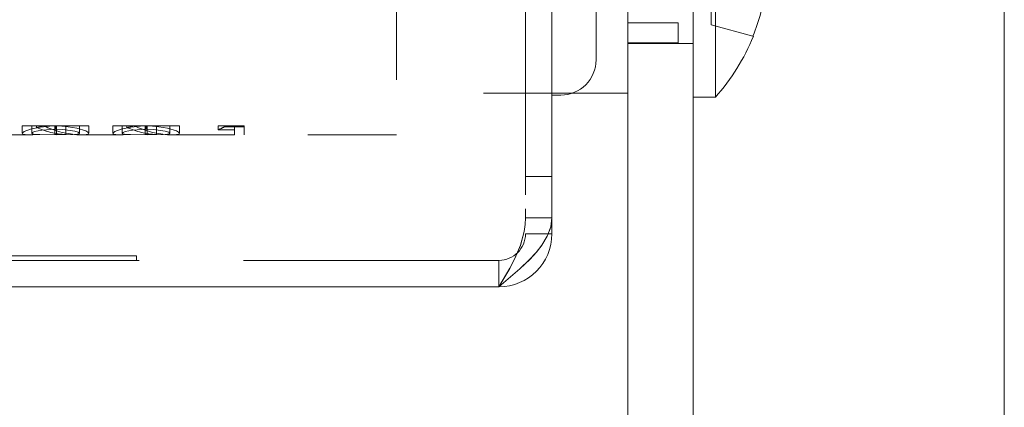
# Model space of a CAD drawing. Extents: x 5.1 to 61.7, y -5.9 to 61.5.
# Tile 8 of 23: x 38.783 to 39.897, y 12.662 to 13.101. Entities that reach past the tile are written whole.
import ezdxf

# ---------------------------------------------------------------- set-up
doc = ezdxf.new("R2010")
doc.units = 0
doc.header["$MEASUREMENT"] = 0
doc.linetypes.add('DASHED', pattern=[15, 12, -3])

msp = doc.modelspace()

# ---------------------------------------------------------------- linework, layer by layer
at = {"color": 7, "lineweight": 13}
for p, q in [((39.8971, -5.8883), (39.8971, 27.8882)), ((39.3853, 27.6502), (39.3853, 12.8766)), ((39.4353, 13.0554), (39.4353, 27.1254)), ((39.4713, 13.0174), (39.4713, 13.2154)), ((39.4713, 13.0263), (39.4713, 13.1734)), ((39.5453, 13.0263), (39.5453, 13.1734)), ((39.5703, 13.1734), (39.5703, 13.0129)), ((39.6127, 13.0821), (39.6133, 13.082)), ((39.4713, 13.0263), (39.4713, 13.0051)), ((39.5453, 13.0051), (39.5453, 13.0263)), ((39.3853, 13.0154), (39.3953, 13.0154)), ((39.3853, 13.0154), (39.3953, 13.0154)), ((39.4713, 13.0174), (39.4078, 13.0174)), ((39.5703, 13.0129), (39.5453, 13.0129)), ((39.4713, 12.9597), (39.4713, 13.0051)), ((39.5453, 12.9597), (39.5453, 13.0051)), ((39.4713, 12.9385), (39.4713, 12.9597)), ((39.5453, 12.9597), (39.5453, 12.9385)), ((39.4713, 12.3234), (39.4713, 12.9385)), ((39.5453, 12.3234), (39.5453, 12.9385)), ((39.3853, 12.8766), (39.3853, 12.8583)), ((39.3812, 12.8583), (39.3853, 12.8583)), ((37.8552, 12.7984), (39.3254, 12.7984))]:
    msp.add_line(p, q, dxfattribs=at)
at = {"color": 7, "linetype": 'DASHED', "lineweight": 13, "ltscale": 0.03937}
for p, q in [((39.3554, 27.6502), (39.3554, 12.8766)), ((39.3853, 13.0154), (39.3853, 27.1654)), ((37.8552, 12.8283), (39.3254, 12.8283)), ((38.9152, 12.8333), (37.9152, 12.8333)), ((38.9152, 12.8283), (37.9152, 12.8283))]:
    msp.add_line(p, q, dxfattribs=at)
at = {"color": 7, "linetype": 'DASHED', "lineweight": 13, "ltscale": 0.015875}
msp.add_line((39.4353, 13.6904), (39.4353, 13.0554), dxfattribs=at)
at = {"color": 7, "linetype": 'DASHED', "lineweight": 13, "ltscale": 0.01425}
msp.add_line((39.3853, 13.0154), (39.3853, 13.5854), dxfattribs=at)
at = {"color": 7, "linetype": 'DASHED', "lineweight": 13, "ltscale": 0.01015}
msp.add_line((39.2093, 13.3764), (39.2093, 12.9704), dxfattribs=at)
at = {"color": 7, "linetype": 'DASHED', "lineweight": 13, "ltscale": 0.008025}
msp.add_line((39.5453, 13.3339), (39.5453, 13.0129), dxfattribs=at)
at = {"color": 7, "linetype": 'DASHED', "lineweight": 13, "ltscale": 0.003816}
msp.add_line((39.5283, 13.2497), (39.5283, 13.0971), dxfattribs=at)
at = {"color": 7, "linetype": 'DASHED', "lineweight": 13, "ltscale": 0.009002}
msp.add_line((39.3554, 13.2184), (39.3554, 12.8583), dxfattribs=at)
at = {"color": 7, "linetype": 'DASHED', "lineweight": 13, "ltscale": 0.008545}
msp.add_line((39.3853, 13.2184), (39.3853, 12.8766), dxfattribs=at)
at = {"color": 7, "linetype": 'DASHED', "lineweight": 13, "ltscale": 0.004012}
msp.add_line((39.5703, 13.1734), (39.5703, 13.0129), dxfattribs=at)
at = {"color": 7, "linetype": 'DASHED', "lineweight": 13, "ltscale": 0.001459}
msp.add_line((39.5653, 13.1532), (39.5653, 13.0949), dxfattribs=at)
at = {"color": 7, "linetype": 'DASHED', "lineweight": 13, "ltscale": 0.001425}
for p, q in [((39.5283, 13.0971), (39.4713, 13.0971)), ((39.5283, 13.0971), (39.4713, 13.0971)), ((39.5283, 13.0744), (39.4713, 13.0744))]:
    msp.add_line(p, q, dxfattribs=at)
at = {"color": 7, "linetype": 'DASHED', "lineweight": 13, "ltscale": 0.000567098}
msp.add_line((39.5283, 13.0744), (39.5283, 13.0971), dxfattribs=at)
at = {"color": 7, "linetype": 'DASHED', "lineweight": 13, "ltscale": 0.001229}
msp.add_line((39.5653, 13.0949), (39.6127, 13.0821), dxfattribs=at)
at = {"color": 7, "linetype": 'DASHED', "lineweight": 13, "ltscale": 0.00185}
msp.add_line((39.5453, 13.0739), (39.4713, 13.0739), dxfattribs=at)
at = {"color": 7, "linetype": 'DASHED', "lineweight": 13, "ltscale": 0.004963}
msp.add_line((39.4078, 13.0174), (39.2093, 13.0174), dxfattribs=at)
at = {"color": 7, "linetype": 'DASHED', "lineweight": 13, "ltscale": 0.000250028}
msp.add_line((39.3853, 13.0154), (39.3953, 13.0154), dxfattribs=at)
at = {"color": 7, "linetype": 'DASHED', "lineweight": 13, "ltscale": 0.000875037}
for p, q in [((38.786, 12.9804), (38.821, 12.9804)), ((38.8884, 12.9804), (38.9234, 12.9804))]:
    msp.add_line(p, q, dxfattribs=at)
at = {"color": 7, "linetype": 'DASHED', "lineweight": 13, "ltscale": 0.000207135}
for p, q in [((38.786, 12.9804), (38.786, 12.9721)), ((38.8884, 12.9804), (38.8884, 12.9721))]:
    msp.add_line(p, q, dxfattribs=at)
at = {"color": 7, "linetype": 'DASHED', "lineweight": 13, "ltscale": 0.000205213}
for p, q in [((38.7968, 12.9804), (38.7968, 12.9722)), ((38.8506, 12.9804), (38.8506, 12.9722)), ((38.8992, 12.9804), (38.8992, 12.9722)), ((38.9531, 12.9804), (38.9531, 12.9722))]:
    msp.add_line(p, q, dxfattribs=at)
at = {"color": 7, "linetype": 'DASHED', "lineweight": 13, "ltscale": 0.000214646}
for p, q in [((38.8104, 12.9804), (38.802, 12.9786)), ((38.9128, 12.9804), (38.9045, 12.9786))]:
    msp.add_line(p, q, dxfattribs=at)
at = {"color": 7, "linetype": 'DASHED', "lineweight": 13, "ltscale": 4.51756e-05}
for p, q in [((38.802, 12.9804), (38.802, 12.9786)), ((38.9045, 12.9804), (38.9045, 12.9786))]:
    msp.add_line(p, q, dxfattribs=at)
at = {"color": 7, "linetype": 'DASHED', "lineweight": 13, "ltscale": 0.000157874}
for p, q in [((38.821, 12.9804), (38.8273, 12.9804)), ((38.9234, 12.9804), (38.9298, 12.9804))]:
    msp.add_line(p, q, dxfattribs=at)
at = {"color": 7, "linetype": 'DASHED', "lineweight": 13, "ltscale": 0.000244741}
for p, q in [((38.8227, 12.9804), (38.8227, 12.9706)), ((38.9252, 12.9804), (38.9252, 12.9706))]:
    msp.add_line(p, q, dxfattribs=at)
at = {"color": 7, "linetype": 'DASHED', "lineweight": 13, "ltscale": 8.86692e-05}
for p, q in [((38.8236, 12.9804), (38.8236, 12.9769)), ((38.9261, 12.9804), (38.9261, 12.9769))]:
    msp.add_line(p, q, dxfattribs=at)
at = {"color": 7, "linetype": 'DASHED', "lineweight": 13, "ltscale": 0.000249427}
for p, q in [((38.8247, 12.9804), (38.8247, 12.9704)), ((38.9272, 12.9804), (38.9272, 12.9704))]:
    msp.add_line(p, q, dxfattribs=at)
at = {"color": 7, "linetype": 'DASHED', "lineweight": 13, "ltscale": 0.000851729}
for p, q in [((38.8273, 12.9804), (38.8614, 12.9804)), ((38.9298, 12.9804), (38.9638, 12.9804))]:
    msp.add_line(p, q, dxfattribs=at)
at = {"color": 7, "linetype": 'DASHED', "lineweight": 13, "ltscale": 0.000245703}
for p, q in [((38.8354, 12.9804), (38.8354, 12.9706)), ((38.9378, 12.9804), (38.9378, 12.9706))]:
    msp.add_line(p, q, dxfattribs=at)
at = {"color": 7, "linetype": 'DASHED', "lineweight": 13, "ltscale": 0.000207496}
for p, q in [((38.8614, 12.9804), (38.8614, 12.9721)), ((38.9638, 12.9804), (38.9638, 12.9721))]:
    msp.add_line(p, q, dxfattribs=at)
at = {"color": 7, "linetype": 'DASHED', "lineweight": 13, "ltscale": 0.000107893}
for p, q in [((39.0078, 12.9804), (39.0078, 12.9761)), ((39.0263, 12.9804), (39.0263, 12.9761))]:
    msp.add_line(p, q, dxfattribs=at)
at = {"color": 7, "linetype": 'DASHED', "lineweight": 13, "ltscale": 0.000176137}
msp.add_line((39.0078, 12.9804), (39.0149, 12.9804), dxfattribs=at)
at = {"color": 7, "linetype": 'DASHED', "lineweight": 13, "ltscale": 2.33087e-05}
for p, q in [((39.0149, 12.9804), (39.0149, 12.9795)), ((39.0371, 12.9804), (39.0371, 12.9795))]:
    msp.add_line(p, q, dxfattribs=at)
at = {"color": 7, "linetype": 'DASHED', "lineweight": 13, "ltscale": 0.000554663}
for p, q in [((39.0149, 12.9804), (39.0371, 12.9804)), ((39.0149, 12.9795), (39.0371, 12.9795))]:
    msp.add_line(p, q, dxfattribs=at)
at = {"color": 7, "linetype": 'DASHED', "lineweight": 13, "ltscale": 0.000269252}
msp.add_line((39.0371, 12.9795), (39.0263, 12.9795), dxfattribs=at)
at = {"color": 7, "linetype": 'DASHED', "lineweight": 13, "ltscale": 0.000226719}
msp.add_line((39.0371, 12.9704), (39.0371, 12.9795), dxfattribs=at)
at = {"color": 7, "linetype": 'DASHED', "lineweight": 13, "ltscale": 0.004189}
msp.add_line((38.7978, 12.9704), (38.6303, 12.9704), dxfattribs=at)
at = {"color": 7, "linetype": 'DASHED', "lineweight": 13, "ltscale": 0.00062359}
msp.add_line((38.8227, 12.9706), (38.7978, 12.9704), dxfattribs=at)
at = {"color": 7, "linetype": 'DASHED', "lineweight": 13, "ltscale": 0.00031551}
for p, q in [((38.8354, 12.9706), (38.8227, 12.9706)), ((38.9378, 12.9706), (38.9252, 12.9706))]:
    msp.add_line(p, q, dxfattribs=at)
at = {"color": 7, "linetype": 'DASHED', "lineweight": 13, "ltscale": 0.001175}
msp.add_line((38.9003, 12.9704), (38.8532, 12.9704), dxfattribs=at)
at = {"color": 7, "linetype": 'DASHED', "lineweight": 13, "ltscale": 0.00062365}
msp.add_line((38.9252, 12.9706), (38.9003, 12.9704), dxfattribs=at)
at = {"color": 7, "linetype": 'DASHED', "lineweight": 13, "ltscale": 0.001765}
msp.add_line((39.0263, 12.9704), (38.9557, 12.9704), dxfattribs=at)
at = {"color": 7, "linetype": 'DASHED', "lineweight": 13, "ltscale": 0.000461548}
msp.add_line((39.0263, 12.9761), (39.0078, 12.9761), dxfattribs=at)
at = {"color": 7, "linetype": 'DASHED', "lineweight": 13, "ltscale": 0.000142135}
msp.add_line((39.0263, 12.9761), (39.0263, 12.9704), dxfattribs=at)
at = {"color": 7, "linetype": 'DASHED', "lineweight": 13, "ltscale": 0.004305}
msp.add_line((39.2093, 12.9704), (39.0371, 12.9704), dxfattribs=at)
at = {"color": 7, "linetype": 'DASHED', "lineweight": 13, "ltscale": 0.00074744}
for p, q in [((39.3554, 12.9234), (39.3853, 12.9234)), ((39.3853, 12.8766), (39.3554, 12.8766)), ((39.3853, 12.8766), (39.3554, 12.8766)), ((39.3554, 12.8583), (39.3853, 12.8583))]:
    msp.add_line(p, q, dxfattribs=at)
at = {"color": 7, "linetype": 'DASHED', "lineweight": 13, "ltscale": 0.000647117}
msp.add_line((39.3554, 12.8583), (39.3812, 12.8583), dxfattribs=at)
at = {"color": 7, "linetype": 'DASHED', "lineweight": 13, "ltscale": 0.000124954}
msp.add_line((38.9152, 12.8333), (38.9152, 12.8283), dxfattribs=at)
at = {"color": 7, "linetype": 'DASHED', "lineweight": 13, "ltscale": 0.000747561}
msp.add_line((39.3254, 12.8283), (39.3254, 12.7984), dxfattribs=at)
msp.add_line((39.3254, 12.8283), (39.3254, 12.7984), dxfattribs=at)
at = {"color": 7, "linetype": 'DASHED', "lineweight": 13, "ltscale": 0.03937}
for points in [[(38.786, 12.9721), (38.7881, 12.9742), (38.7955, 12.9769), (38.8062, 12.9791), (38.821, 12.9804)], [(38.8273, 12.9804), (38.8381, 12.9796), (38.8479, 12.978), (38.858, 12.9748), (38.8603, 12.9735), (38.8614, 12.9721)], [(38.8884, 12.9721), (38.8906, 12.9742), (38.898, 12.9769), (38.9087, 12.9791), (38.9234, 12.9804)], [(38.9298, 12.9804), (38.9405, 12.9796), (38.9504, 12.978), (38.9604, 12.9748), (38.9628, 12.9735), (38.9638, 12.9721)], [(38.7978, 12.9704), (38.7894, 12.9707), (38.787, 12.9712), (38.7863, 12.9716), (38.786, 12.9721)], [(38.8236, 12.9769), (38.8083, 12.9758), (38.7998, 12.974), (38.7976, 12.9731), (38.7968, 12.9722)], [(38.7968, 12.9722), (38.7975, 12.9715), (38.801, 12.9709), (38.806, 12.9706), (38.8247, 12.9704)], [(38.8506, 12.9722), (38.8494, 12.9733), (38.8454, 12.9746), (38.8321, 12.9766), (38.8236, 12.9769)], [(38.8247, 12.9704), (38.8432, 12.9706), (38.8481, 12.9711), (38.85, 12.9715), (38.8506, 12.9722)], [(38.8614, 12.9721), (38.861, 12.9715), (38.8603, 12.9711), (38.8582, 12.9707), (38.8532, 12.9704)], [(38.9003, 12.9704), (38.8918, 12.9707), (38.8894, 12.9712), (38.8888, 12.9716), (38.8884, 12.9721)], [(38.9261, 12.9769), (38.9108, 12.9758), (38.9023, 12.974), (38.9001, 12.9731), (38.8992, 12.9722)], [(38.8992, 12.9722), (38.8999, 12.9715), (38.9035, 12.9709), (38.9084, 12.9706), (38.9272, 12.9704)], [(38.9531, 12.9722), (38.9518, 12.9733), (38.9478, 12.9746), (38.9346, 12.9766), (38.9261, 12.9769)], [(38.9272, 12.9704), (38.9456, 12.9706), (38.9505, 12.9711), (38.9524, 12.9715), (38.9531, 12.9722)], [(38.9638, 12.9721), (38.9634, 12.9715), (38.9628, 12.9711), (38.9606, 12.9707), (38.9557, 12.9704)], [(39.3554, 12.8766), (39.355, 12.8687), (39.3538, 12.8608), (39.3496, 12.8451), (39.343, 12.8298), (39.3375, 12.8193), (39.3254, 12.7984)], [(39.3254, 12.7984), (39.3375, 12.8191), (39.343, 12.8296), (39.3497, 12.8455), (39.3539, 12.861), (39.355, 12.8688), (39.3554, 12.8766)], [(39.3254, 12.7984), (39.3491, 12.8187), (39.3602, 12.8293), (39.3677, 12.8375), (39.3742, 12.8458), (39.3801, 12.8558), (39.3839, 12.8661), (39.3853, 12.8766)]]:
    msp.add_lwpolyline(points, dxfattribs=at)
at = {"color": 7, "lineweight": 13}
msp.add_lwpolyline([(39.3853, 12.8766), (39.3839, 12.866), (39.38, 12.8556), (39.3739, 12.8455), (39.3675, 12.8372), (39.36, 12.8291), (39.349, 12.8186), (39.3254, 12.7984)], dxfattribs=at)
at = {"color": 7, "linetype": 'DASHED', "lineweight": 13, "ltscale": 0.03937}
for centre, radius, start, end in [((39.3858, 13.1731), 0.2445, 338.1531, 351.3906), ((39.3953, 13.0554), 0.04, 270.0008, 359.9991), ((38.8417, 13.0701), 0.0997, 246.542, 266.3653), ((38.8546, 13.071), 0.1006, 244.1498, 265.9967), ((38.9441, 13.0701), 0.0997, 246.542, 266.3653), ((38.957, 13.071), 0.1006, 244.1498, 265.9967), ((38.9761, 13.0511), 0.0814, 292.9414, 298.4423), ((38.8535, 13.0585), 0.0881, 266.1065, 269.8103), ((38.956, 13.0585), 0.0881, 266.1065, 269.8103), ((39.3254, 12.8583), 0.03, 270, 360)]:
    msp.add_arc(centre, radius, start, end, dxfattribs=at)
at = {"color": 7, "lineweight": 13}
for centre, radius, start, end in [((39.3858, 13.1731), 0.2445, 338.1533, 351.3918), ((39.3896, 13.1734), 0.2416, 318.3801, 337.767), ((39.3953, 13.0554), 0.04, 270.0015, 359.9985), ((39.3953, 13.0554), 0.04, 270, 0), ((39.3254, 12.8583), 0.0599, 270, 360)]:
    msp.add_arc(centre, radius, start, end, dxfattribs=at)

doc.saveas('drawing.dxf')
